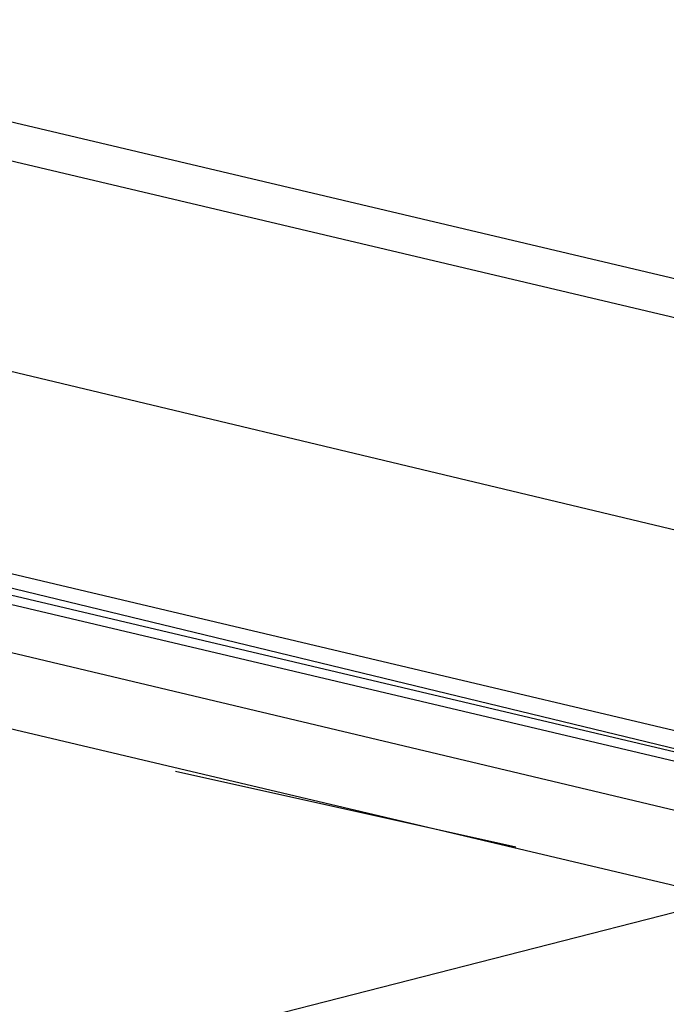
# Model space of a CAD drawing. Header units: feet. Extents: x -79 to 198, y -22 to 181.
# Tile 80 of 96: x 77.274 to 78.186, y 151.729 to 153.117. Entities that reach past the tile are written whole.
import ezdxf

# ---------------------------------------------------------------- set-up
doc = ezdxf.new("R2010")
doc.units = ezdxf.units.FT
doc.layers.add('A-LINEA', color=7, linetype='CONTINUOUS')

msp = doc.modelspace()

# ---------------------------------------------------------------- linework, layer by layer
at = {"layer": 'A-LINEA'}
for p, q in [((106.2631, 159.0395), (36.6895, 141.2395)), ((106.2631, 159.0395), (36.6895, 141.2395)), ((90.3333, 149.8844), (75.4933, 153.3911)), ((76.7867, 153.0311), (85.36, 151.0044)), ((78.4133, 151.9511), (76.7867, 152.3378)), ((76.6133, 152.2711), (85.1867, 150.2444)), ((77.9733, 151.9511), (77.4933, 152.0578))]:
    msp.add_line(p, q, dxfattribs=at)
for points in [[(76.72, 152.7511), (78.5067, 152.3244), (80.8933, 151.7511)], [(78.44, 152.0578), (76.7467, 152.4578), (76.7333, 152.4578), (76.7333, 152.4444), (78.44, 152.0311)], [(78.4267, 152.0178), (76.7333, 152.4178), (76.7333, 152.4311), (78.4267, 152.0311)]]:
    msp.add_lwpolyline(points, dxfattribs=at)

doc.saveas('drawing.dxf')
